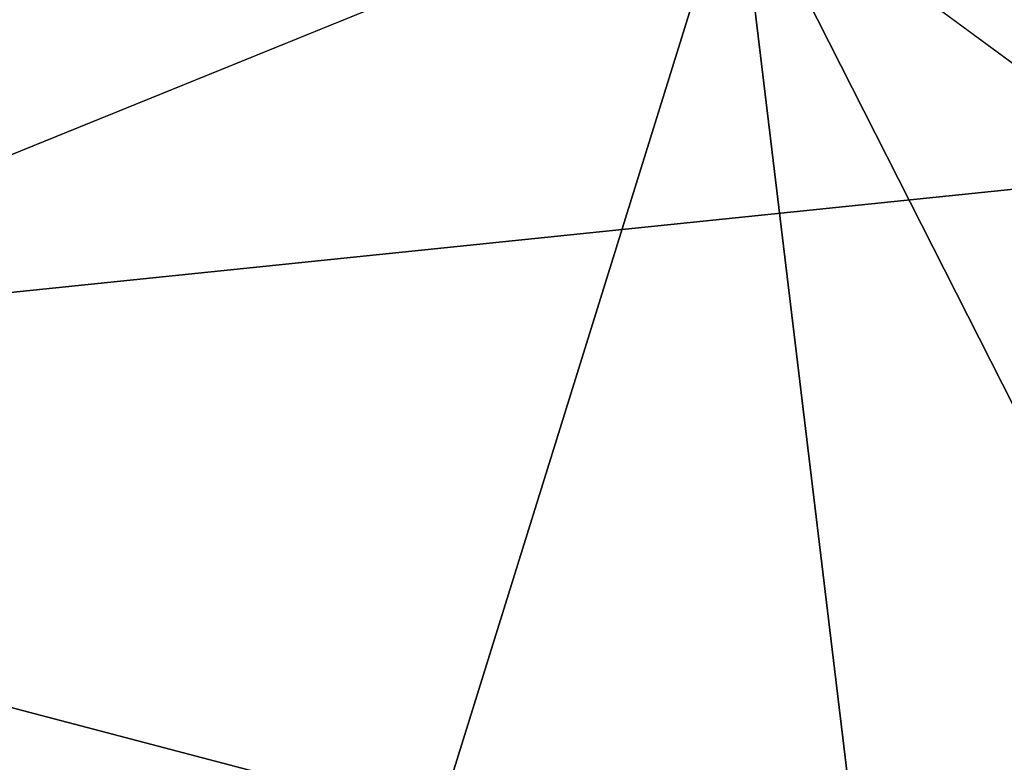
# Model space of a CAD drawing. Header units: millimetres. Extents: x -106 to 198, y -388 to 267.
# Tile 185 of 256: x 16.328 to 16.681, y 62.177 to 62.443. Entities that reach past the tile are written whole.
import ezdxf

# ---------------------------------------------------------------- set-up
doc = ezdxf.new("R2010")
doc.units = ezdxf.units.MM
doc.header["$LTSCALE"] = 52.148148
for name, color, linetype in [('178', 7, 'CONTINUOUS'), ('2', 7, 'CONTINUOUS'), ('3', 7, 'CONTINUOUS')]:
    doc.layers.add(name, color=color, linetype=linetype)

msp = doc.modelspace()

# ---------------------------------------------------------------- linework, layer by layer
at = {"layer": '178', "linetype": 'CONTINUOUS'}
for points in [[(15.16944, 62.5, 11.02045), (17.83215, 62.5, 5.7945), (11.02087, 61.8, 15.16914), (15.16944, 62.5, 11.02045)], [(11.02087, 61.8, 15.16914), (17.83215, 62.5, 5.7945), (17.83238, 61.8, 5.79385), (11.02087, 61.8, 15.16914)], [(17.83238, 61.8, -5.79385), (13.25818, 62.5, -13.25833), (11.02087, 61.8, -15.16914), (17.83238, 61.8, -5.79385)], [(15.16944, 62.5, -11.02045), (13.25818, 62.5, -13.25833), (17.83238, 61.8, -5.79385), (15.16944, 62.5, -11.02045)], [(16.70646, 62.5, -8.51214), (15.16944, 62.5, -11.02045), (17.83238, 61.8, -5.79385), (16.70646, 62.5, -8.51214)]]:
    msp.add_3dface(points, dxfattribs=at)
at = {"layer": '2', "linetype": 'CONTINUOUS'}
for points in [[(12.04969, 62.5, -16.58477), (16.58477, 62.5, -12.04969), (11.13569, 45, -17.21181), (12.04969, 62.5, -16.58477)], [(11.13569, 45, -17.21181), (16.58477, 62.5, -12.04969), (18.69926, 45, -8.40164), (11.13569, 45, -17.21181)], [(16.58477, 62.5, -12.04969), (19.49667, 62.5, -6.33479), (18.69926, 45, -8.40164), (16.58477, 62.5, -12.04969)]]:
    msp.add_3dface(points, dxfattribs=at)
at = {"layer": '3', "linetype": 'CONTINUOUS'}
for points in [[(16.58477, 62.5, 12.04969), (6.33479, 62.5, 19.49667), (12.99468, 61.0436, 15.85523), (16.58477, 62.5, 12.04969)], [(17.58227, 60.5342, 10.54105), (16.58477, 62.5, 12.04969), (12.99468, 61.0436, 15.85523), (17.58227, 60.5342, 10.54105)], [(20.5, 62.5), (16.58477, 62.5, 12.04969), (20.11012, 59.90495, 3.97907), (20.5, 62.5)], [(20.11012, 59.90495, 3.97907), (16.58477, 62.5, 12.04969), (17.58227, 60.5342, 10.54105), (20.11012, 59.90495, 3.97907)]]:
    msp.add_3dface(points, dxfattribs=at)

doc.saveas('drawing.dxf')
